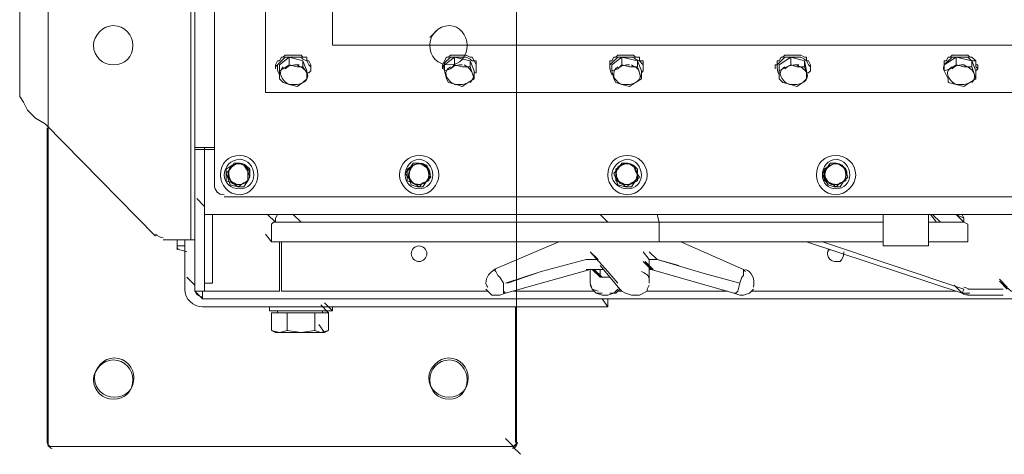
# Model space of a CAD drawing. Header units: millimetres. Extents: x 73192 to 132228, y -91222 to -47989.
# Tile 5 of 24: x 102761 to 103351, y -70177 to -69917. Entities that reach past the tile are written whole.
import ezdxf

# ---------------------------------------------------------------- set-up
doc = ezdxf.new("R2010")
doc.units = ezdxf.units.MM
doc.layers.add('koty', color=253, linetype='Continuous', lineweight=9)
doc.layers.add('NS_tenka', color=253, linetype='Continuous', lineweight=9)
doc.layers.get('koty').off()

# ---------------------------------------------------------------- blocks, each defined once
blk = doc.blocks.new('A$C1bc6cde3')
at = {"layer": 'NS_tenka', "linetype": 'Continuous', "lineweight": 20}
for points in [[(116.66, 179.71), (115.49, 179.71), (104.88, 179.71), (104.88, 1750.56)], [(116.66, 1207.3), (116.66, 157.32), (116.66, 157.32)], [(104.88, 124.32), (102.52, 124.32), (102.52, 1182.56)], [(15.32, 193.85), (9.43, 197.39), (4.71, 202.1), (2.36, 206.81), (0, 210.35), (0, 1097.71)], [(147.3, 678.19), (147.3, 212.71), (1079.44, 212.71), (1079.44, 678.19)], [(1039.38, 240.99), (187.37, 240.99), (187.37, 240.99)], [(153.2, 229.2), (153.2, 229.2), (154.37, 231.56), (155.55, 231.56), (156.73, 233.92), (157.91, 233.92), (159.09, 235.1), (161.45, 235.1), (162.62, 235.1), (164.98, 235.1), (166.16, 235.1), (168.52, 235.1), (169.69, 233.92), (172.05, 233.92), (172.05, 231.56), (173.23, 231.56), (174.41, 229.2), (174.41, 229.2)], [(153.2, 228.03), (154.37, 229.2), (155.55, 230.38), (156.73, 231.56), (157.91, 232.74), (159.09, 233.92), (161.45, 233.92), (162.62, 233.92), (164.98, 233.92), (166.16, 233.92), (168.52, 233.92), (169.69, 232.74), (172.05, 231.56), (172.05, 231.56), (173.23, 229.2), (174.41, 228.03), (174.41, 226.85), (174.41, 225.67), (173.23, 224.49), (172.05, 224.49)], [(161.45, 233.92), (169.69, 231.56), (169.69, 228.03), (166.16, 228.03)], [(169.69, 231.56), (172.05, 225.67), (172.05, 220.96), (172.05, 224.49)], [(253.36, 229.2), (253.36, 229.2), (254.54, 231.56), (254.54, 231.56), (255.72, 233.92), (256.9, 233.92), (258.08, 235.1), (260.43, 235.1), (262.79, 235.1), (263.97, 235.1), (266.33, 235.1), (267.5, 235.1), (269.86, 233.92), (271.04, 233.92), (272.22, 231.56), (273.4, 231.56), (273.4, 229.2), (273.4, 229.2)], [(253.36, 228.03), (254.54, 229.2), (254.54, 230.38), (255.72, 231.56), (256.9, 232.74), (258.08, 233.92), (260.43, 233.92), (262.79, 233.92), (263.97, 233.92), (266.33, 233.92), (267.5, 233.92), (269.86, 232.74), (271.04, 231.56), (272.22, 231.56), (273.4, 229.2), (273.4, 228.03), (273.4, 226.85), (273.4, 225.67), (273.4, 224.49), (272.22, 224.49)], [(260.43, 233.92), (269.86, 231.56), (269.86, 228.03), (265.15, 228.03)], [(269.86, 231.56), (272.22, 225.67), (272.22, 220.96), (271.04, 224.49)], [(353.53, 229.2), (353.53, 229.2), (353.53, 231.56), (354.71, 231.56), (355.89, 233.92), (357.06, 233.92), (358.24, 235.1), (360.6, 235.1), (362.96, 235.1), (364.14, 235.1), (366.49, 235.1), (367.67, 235.1), (368.85, 233.92), (371.21, 233.92), (371.21, 231.56), (373.56, 231.56), (373.56, 229.2), (373.56, 229.2)], [(353.53, 228.03), (353.53, 229.2), (354.71, 230.38), (355.89, 231.56), (357.06, 232.74), (358.24, 233.92), (360.6, 233.92), (362.96, 233.92), (364.14, 233.92), (366.49, 233.92), (367.67, 233.92), (368.85, 232.74), (371.21, 231.56), (371.21, 231.56), (373.56, 229.2), (373.56, 228.03), (373.56, 226.85), (373.56, 225.67), (372.38, 224.49)], [(360.6, 233.92), (370.03, 231.56), (370.03, 228.03), (365.31, 228.03)], [(370.03, 231.56), (372.38, 225.67), (372.38, 220.96), (371.21, 224.49)], [(452.52, 229.2), (453.7, 229.2), (453.7, 231.56), (454.87, 231.56), (456.05, 233.92), (457.23, 233.92), (458.41, 235.1), (460.77, 235.1), (461.94, 235.1), (464.3, 235.1), (465.48, 235.1), (467.84, 235.1), (470.19, 233.92), (471.37, 233.92), (471.37, 231.56), (472.55, 231.56), (473.73, 229.2), (473.73, 229.2)], [(453.7, 228.03), (453.7, 229.2), (454.87, 230.38), (456.05, 231.56), (457.23, 232.74), (458.41, 233.92), (460.77, 233.92), (461.94, 233.92), (464.3, 233.92), (465.48, 233.92), (467.84, 233.92), (470.19, 232.74), (471.37, 231.56), (471.37, 231.56), (472.55, 229.2), (473.73, 228.03), (473.73, 226.85), (473.73, 225.67), (472.55, 224.49), (471.37, 224.49)], [(461.94, 233.92), (470.19, 231.56), (470.19, 228.03), (465.48, 228.03)], [(470.19, 231.56), (471.37, 225.67), (471.37, 220.96), (471.37, 224.49)], [(553.86, 229.2), (553.86, 229.2), (553.86, 231.56), (555.04, 231.56), (556.22, 233.92), (557.4, 233.92), (558.58, 235.1), (559.75, 235.1), (562.11, 235.1), (564.47, 235.1), (565.65, 235.1), (568, 235.1), (569.18, 233.92), (570.36, 233.92), (572.72, 231.56), (572.72, 231.56), (572.72, 229.2), (573.9, 229.2)], [(553.86, 228.03), (553.86, 229.2), (555.04, 230.38), (556.22, 231.56), (557.4, 232.74), (558.58, 233.92), (559.75, 233.92), (562.11, 233.92), (564.47, 233.92), (565.65, 233.92), (568, 233.92), (569.18, 232.74), (570.36, 231.56), (572.72, 231.56), (572.72, 229.2), (572.72, 228.03), (573.9, 226.85), (572.72, 225.67), (572.72, 224.49)], [(560.93, 233.92), (570.36, 231.56), (570.36, 228.03), (565.65, 228.03)], [(570.36, 231.56), (572.72, 225.67), (572.72, 220.96), (571.54, 224.49)], [(153.2, 229.2), (153.2, 226.85), (153.2, 226.85)], [(155.55, 225.67), (155.55, 220.96), (155.55, 220.96)], [(166.16, 228.03), (161.45, 229.2), (161.45, 229.2)], [(172.05, 224.49), (169.69, 228.03), (169.69, 228.03)], [(174.41, 226.85), (174.41, 229.2), (174.41, 229.2)], [(253.36, 229.2), (253.36, 226.85), (253.36, 226.85)], [(254.54, 225.67), (255.72, 220.96), (255.72, 220.96)], [(265.15, 228.03), (260.43, 229.2), (260.43, 229.2)], [(271.04, 224.49), (269.86, 228.03), (269.86, 228.03)], [(273.4, 226.85), (273.4, 229.2), (273.4, 229.2)], [(353.53, 229.2), (353.53, 226.85), (353.53, 226.85)], [(354.71, 225.67), (355.89, 220.96), (355.89, 220.96)], [(365.31, 228.03), (360.6, 229.2), (360.6, 229.2)], [(371.21, 224.49), (370.03, 228.03), (370.03, 228.03)], [(373.56, 226.85), (373.56, 229.2), (373.56, 229.2)], [(452.52, 229.2), (452.52, 226.85), (452.52, 226.85)], [(454.87, 225.67), (454.87, 220.96), (454.87, 220.96)], [(465.48, 228.03), (461.94, 229.2), (461.94, 229.2)], [(471.37, 224.49), (470.19, 228.03), (470.19, 228.03)], [(473.73, 226.85), (473.73, 229.2), (473.73, 229.2)], [(553.86, 229.2), (553.86, 226.85), (553.86, 226.85)], [(553.86, 225.67), (556.22, 220.96), (556.22, 220.96)], [(565.65, 228.03), (560.93, 229.2), (560.93, 229.2)], [(571.54, 224.49), (570.36, 228.03), (570.36, 228.03)], [(573.9, 226.85), (573.9, 229.2), (573.9, 229.2)], [(155.55, 220.96), (157.91, 218.6), (161.45, 217.42), (166.16, 216.24), (169.69, 218.6)], [(169.69, 218.6), (172.05, 220.96), (172.05, 220.96)], [(255.72, 220.96), (256.9, 218.6), (261.61, 217.42), (265.15, 216.24), (268.68, 218.6)], [(268.68, 218.6), (272.22, 220.96), (272.22, 220.96)], [(355.89, 220.96), (357.06, 218.6), (360.6, 217.42), (365.31, 216.24), (368.85, 218.6)], [(368.85, 218.6), (372.38, 220.96), (372.38, 220.96)], [(454.87, 220.96), (457.23, 218.6), (461.94, 217.42), (465.48, 216.24), (469.02, 218.6)], [(469.02, 218.6), (471.37, 220.96), (471.37, 220.96)], [(556.22, 220.96), (556.22, 218.6), (560.93, 217.42), (565.65, 216.24), (569.18, 218.6)], [(569.18, 218.6), (572.72, 220.96), (572.72, 220.96)], [(81.31, 126.68), (15.32, 193.85), (15.32, 193.85)], [(16.5, 191.49), (16.5, 2.95), (16.5, 2.95)], [(104.88, 179.71), (104.88, 178.53), (104.88, 178.53)], [(110.77, 105.47), (110.77, 178.53), (104.88, 178.53), (104.88, 105.47)], [(110.77, 178.53), (110.77, 179.71), (110.77, 179.71)], [(116.66, 178.53), (110.77, 178.53), (110.77, 149.07)], [(131.98, 170.28), (128.45, 170.28), (126.09, 166.75), (123.74, 164.39), (124.91, 160.86)], [(127.27, 169.1), (123.74, 166.75), (123.74, 163.21), (123.74, 159.68), (127.27, 158.5)], [(134.34, 169.1), (130.81, 170.28), (127.27, 169.1)], [(136.7, 165.57), (134.34, 169.1), (131.98, 170.28)], [(136.7, 163.21), (136.7, 166.75), (134.34, 169.1)], [(136.7, 159.68), (137.88, 162.03), (136.7, 165.57)], [(239.22, 170.28), (235.69, 170.28), (233.33, 166.75), (230.97, 164.39), (233.33, 160.86)], [(235.69, 169.1), (232.15, 166.75), (232.15, 163.21), (232.15, 159.68), (235.69, 158.5)], [(241.58, 169.1), (239.22, 170.28), (235.69, 169.1)], [(245.11, 165.57), (243.94, 169.1), (239.22, 170.28)], [(241.58, 158.5), (245.11, 159.68), (245.11, 163.21), (245.11, 166.75), (241.58, 169.1)], [(243.94, 159.68), (246.29, 162.03), (245.11, 165.57)], [(364.14, 170.28), (360.6, 170.28), (358.24, 166.75), (355.89, 164.39), (357.06, 160.86), (358.24, 157.32), (362.96, 156.14)], [(360.6, 169.1), (357.06, 166.75), (357.06, 163.21), (357.06, 159.68), (360.6, 158.5)], [(367.67, 169.1), (362.96, 170.28), (360.6, 169.1)], [(368.85, 159.68), (371.21, 162.03), (368.85, 165.57), (367.67, 169.1), (364.14, 170.28)], [(370.03, 163.21), (370.03, 166.75), (367.67, 169.1)], [(489.05, 170.28), (485.51, 170.28), (483.16, 166.75), (480.8, 164.39), (481.98, 160.86), (484.34, 157.32), (487.87, 156.14)], [(485.51, 169.1), (481.98, 166.75), (481.98, 163.21), (481.98, 159.68), (485.51, 158.5)], [(491.41, 169.1), (489.05, 170.28), (485.51, 169.1)], [(494.94, 165.57), (492.58, 169.1), (489.05, 170.28)], [(494.94, 163.21), (494.94, 166.75), (491.41, 169.1)], [(493.76, 159.68), (496.12, 162.03), (494.94, 165.57)], [(124.91, 160.86), (126.09, 157.32), (130.81, 156.14)], [(130.81, 156.14), (134.34, 156.14), (136.7, 159.68)], [(134.34, 158.5), (136.7, 159.68), (136.7, 163.21)], [(233.33, 160.86), (234.51, 157.32), (238.04, 156.14)], [(238.04, 156.14), (241.58, 156.14), (243.94, 159.68)], [(362.96, 156.14), (366.49, 156.14), (368.85, 159.68)], [(367.67, 158.5), (370.03, 159.68), (370.03, 163.21)], [(487.87, 156.14), (491.41, 156.14), (493.76, 159.68)], [(491.41, 158.5), (494.94, 159.68), (494.94, 163.21)], [(127.27, 158.5), (130.81, 156.14), (134.34, 158.5)], [(235.69, 158.5), (239.22, 156.14), (241.58, 158.5)], [(360.6, 158.5), (362.96, 156.14), (367.67, 158.5)], [(485.51, 158.5), (489.05, 156.14), (491.41, 158.5)], [(110.77, 144.36), (106.06, 149.07), (106.06, 149.07)], [(110.77, 139.64), (110.77, 149.07), (110.77, 149.07)], [(122.56, 150.25), (1104.19, 150.25), (1104.19, 150.25)], [(110.77, 139.64), (115.49, 139.64), (115.49, 111.36), (115.49, 98.4), (110.77, 98.4)], [(1111.26, 139.64), (115.49, 139.64), (115.49, 139.64)], [(153.2, 134.93), (148.48, 139.64), (148.48, 139.64)], [(153.2, 134.93), (148.48, 139.64), (148.48, 139.64)], [(154.37, 139.64), (153.2, 137.29), (153.2, 134.93), (153.2, 134.93)], [(381.81, 139.64), (382.99, 134.93), (333.5, 134.93), (287.54, 134.93), (265.15, 134.93), (245.11, 134.93), (225.08, 134.93), (208.58, 134.93), (193.26, 134.93), (180.3, 134.93), (169.69, 134.93), (164.98, 134.93), (160.27, 134.93), (157.91, 134.93), (155.55, 134.93), (153.2, 134.93), (153.2, 134.93), (153.2, 137.29), (154.37, 139.64)], [(168.52, 134.93), (163.8, 139.64), (163.8, 139.64)], [(352.35, 134.93), (347.64, 139.64), (347.64, 139.64)], [(517.33, 139.64), (517.33, 120.79), (517.33, 120.79)], [(544.44, 120.79), (544.44, 139.64), (544.44, 139.64)], [(549.15, 134.93), (545.61, 139.64), (545.61, 139.64)], [(549.15, 134.93), (545.61, 139.64), (545.61, 139.64)], [(551.51, 134.93), (546.79, 139.64), (546.79, 139.64)], [(551.51, 134.93), (546.79, 139.64), (546.79, 139.64)], [(565.65, 134.93), (560.93, 139.64), (565.65, 137.29), (564.47, 139.64)], [(565.65, 134.93), (565.65, 137.29), (564.47, 139.64)], [(152.02, 134.93), (150.84, 133.75), (150.84, 123.15)], [(150.84, 133.75), (152.02, 134.93), (153.2, 134.93), (155.55, 134.93), (156.73, 134.93), (160.27, 134.93), (163.8, 134.93), (168.52, 134.93), (180.3, 134.93), (193.26, 134.93), (207.4, 134.93), (225.08, 134.93), (243.94, 134.93), (263.97, 134.93), (287.54, 134.93), (333.5, 134.93), (382.99, 134.93), (382.99, 133.75)], [(382.99, 133.75), (382.99, 123.15), (333.5, 123.15), (286.36, 123.15), (263.97, 123.15), (243.94, 123.15), (225.08, 123.15), (207.4, 123.15), (192.08, 123.15), (179.12, 123.15), (168.52, 123.15), (162.62, 123.15), (159.09, 123.15), (155.55, 123.15), (153.2, 123.15), (152.02, 123.15), (150.84, 123.15), (150.84, 133.75)], [(382.99, 134.93), (339.39, 134.93), (296.96, 134.93), (276.93, 134.93), (258.08, 134.93), (239.22, 134.93), (222.72, 134.93), (207.4, 134.93), (194.44, 134.93), (182.66, 134.93), (172.05, 134.93), (162.62, 134.93), (160.27, 134.93), (157.91, 134.93), (154.37, 134.93), (153.2, 134.93)], [(168.52, 134.93), (169.69, 134.93), (169.69, 134.93)], [(517.33, 134.93), (503.19, 134.93), (489.05, 134.93), (473.73, 134.93), (457.23, 134.93), (421.88, 134.93), (382.99, 134.93)], [(390.06, 134.93), (382.99, 134.93), (382.99, 134.93)], [(517.33, 134.93), (503.19, 134.93), (489.05, 134.93), (473.73, 134.93), (457.23, 134.93), (439.55, 134.93), (421.88, 134.93), (382.99, 134.93)], [(564.47, 134.93), (562.11, 134.93), (557.4, 134.93), (551.51, 134.93), (544.44, 134.93)], [(564.47, 134.93), (562.11, 134.93), (557.4, 134.93), (551.51, 134.93), (544.44, 134.93), (551.51, 134.93), (557.4, 134.93), (560.93, 134.93), (563.29, 134.93)], [(565.65, 134.93), (563.29, 134.93), (563.29, 134.93)], [(565.65, 134.93), (564.47, 134.93), (564.47, 134.93)], [(568, 133.75), (565.65, 134.93), (565.65, 134.93)], [(568, 123.15), (568, 133.75), (565.65, 134.93)], [(102.52, 124.32), (86.03, 124.32), (86.03, 124.32)], [(94.27, 124.32), (94.27, 120.79), (98.99, 120.79)], [(98.99, 124.32), (98.99, 94.86), (98.99, 94.86)], [(104.88, 124.32), (104.88, 97.22), (100.17, 101.93)], [(104.88, 124.32), (104.88, 97.22), (104.88, 97.22)], [(150.84, 123.15), (147.3, 127.86), (147.3, 127.86)], [(382.99, 123.15), (334.67, 123.15), (287.54, 123.15), (263.97, 123.15), (243.94, 123.15), (225.08, 123.15), (207.4, 123.15), (193.26, 123.15), (179.12, 123.15), (168.52, 123.15), (162.62, 123.15), (159.09, 123.15), (155.55, 123.15), (154.37, 123.15), (152.02, 123.15), (150.84, 123.15), (147.3, 127.86)], [(94.27, 120.79), (94.27, 118.43), (94.27, 118.43)], [(155.55, 123.15), (155.55, 93.69), (153.2, 93.69)], [(280.47, 93.69), (156.73, 93.69), (156.73, 123.15)], [(322.89, 123.15), (284, 106.65), (284, 106.65)], [(517.33, 123.15), (503.19, 123.15), (489.05, 123.15), (473.73, 123.15), (457.23, 123.15), (421.88, 123.15), (382.99, 123.15)], [(517.33, 123.15), (503.19, 123.15), (489.05, 123.15), (473.73, 123.15), (457.23, 123.15), (421.88, 123.15), (382.99, 123.15)], [(434.84, 105.47), (433.66, 106.65), (395.95, 123.15)], [(471.37, 123.15), (564.47, 92.51), (559.75, 97.22)], [(480.8, 123.15), (565.65, 94.86), (564.47, 92.51), (471.37, 123.15)], [(485.51, 118.43), (484.34, 118.43), (484.34, 117.25), (484.34, 118.43)], [(517.33, 120.79), (518.51, 120.79), (518.51, 120.79)], [(517.33, 120.79), (544.44, 120.79), (544.44, 120.79)], [(543.26, 120.79), (518.51, 120.79), (518.51, 120.79)], [(543.26, 120.79), (544.44, 120.79), (544.44, 120.79)], [(564.47, 123.15), (563.29, 123.15), (558.58, 123.15), (551.51, 123.15), (544.44, 123.15)], [(564.47, 123.15), (563.29, 123.15), (558.58, 123.15), (552.68, 123.15), (544.44, 123.15)], [(568, 123.15), (564.47, 123.15), (564.47, 123.15)], [(568, 123.15), (564.47, 123.15), (564.47, 123.15)], [(291.07, 98.4), (312.28, 105.47), (339.39, 112.54), (340.57, 112.54)], [(339.39, 112.54), (312.28, 105.47), (292.25, 98.4)], [(340.57, 112.54), (344.1, 112.54), (346.46, 112.54)], [(346.46, 112.54), (341.74, 117.25), (352.35, 105.47), (358.24, 98.4)], [(377.1, 98.4), (377.1, 105.47), (377.1, 112.54), (373.56, 117.25)], [(377.1, 112.54), (379.45, 112.54), (381.81, 112.54), (377.1, 117.25)], [(377.1, 98.4), (377.1, 112.54), (377.1, 112.54)], [(381.81, 112.54), (394.77, 109), (394.77, 109)], [(433.66, 105.47), (433.66, 103.11), (432.48, 101.93), (431.31, 98.4), (410.09, 104.29), (381.81, 112.54)], [(282.82, 91.33), (285.18, 91.33), (287.54, 91.33), (291.07, 92.51), (341.74, 106.65)], [(289.89, 92.51), (289.89, 93.69), (289.89, 98.4), (287.54, 101.93), (286.36, 103.11), (285.18, 105.47), (284, 106.65)], [(342.92, 106.65), (339.39, 106.65), (339.39, 106.65)], [(340.57, 106.65), (341.74, 106.65), (341.74, 106.65)], [(341.74, 106.65), (341.74, 98.4), (341.74, 98.4)], [(347.64, 101.93), (342.92, 106.65), (348.82, 101.93), (348.82, 101.93), (349.99, 101.93), (353.53, 101.93)], [(349.99, 106.65), (348.82, 106.65), (348.82, 106.65), (346.46, 106.65), (346.46, 106.65), (345.28, 106.65), (342.92, 106.65)], [(348.82, 101.93), (344.1, 106.65), (344.1, 106.65)], [(348.82, 101.93), (344.1, 106.65), (344.1, 106.65)], [(348.82, 101.93), (344.1, 106.65), (344.1, 106.65)], [(347.64, 109), (359.42, 94.86), (359.42, 94.86)], [(347.64, 106.65), (347.64, 101.93), (347.64, 101.93)], [(377.1, 106.65), (378.28, 106.65), (373.56, 111.36), (379.45, 106.65), (374.74, 111.36), (378.28, 106.65)], [(378.28, 106.65), (427.77, 92.51), (427.77, 92.51)], [(433.66, 106.65), (433.66, 105.47), (433.66, 103.11), (432.48, 101.93), (431.31, 98.4)], [(110.77, 105.47), (110.77, 93.69), (104.88, 93.69), (104.88, 105.47)], [(348.82, 101.93), (353.53, 101.93), (349.99, 101.93), (348.82, 101.93), (348.82, 101.93), (347.64, 101.93)], [(591.57, 96.04), (586.86, 100.76), (586.86, 100.76)], [(104.88, 94.86), (104.88, 97.22), (104.88, 97.22)], [(104.88, 97.22), (104.88, 94.86), (104.88, 94.86)], [(279.29, 94.86), (280.47, 93.69), (282.82, 91.33)], [(291.07, 92.51), (289.89, 93.69), (289.89, 97.22)], [(346.46, 93.69), (342.92, 94.86), (341.74, 98.4)], [(341.74, 97.22), (342.92, 94.86), (345.28, 92.51)], [(345.28, 92.51), (348.82, 91.33), (352.35, 91.33), (355.89, 92.51), (358.24, 94.86)], [(358.24, 96.04), (360.6, 93.69), (362.96, 92.51)], [(358.24, 93.69), (359.42, 94.86), (359.42, 94.86)], [(362.96, 92.51), (366.49, 91.33), (371.21, 91.33), (375.92, 93.69), (375.92, 94.86), (377.1, 97.22)], [(431.31, 98.4), (430.13, 93.69), (428.95, 92.51), (427.77, 92.51)], [(427.77, 92.51), (431.31, 91.33), (433.66, 91.33), (437.2, 92.51), (439.55, 94.86)], [(431.31, 98.4), (430.13, 93.69), (428.95, 92.51)], [(568, 94.86), (589.22, 94.86), (589.22, 94.86)], [(591.57, 94.86), (586.86, 99.58), (593.93, 93.69), (595.11, 93.69)], [(109.59, 88.97), (104.88, 93.69), (104.88, 93.69)], [(1117.15, 93.69), (1117.15, 88.97), (109.59, 88.97), (109.59, 93.69)], [(352.35, 88.97), (352.35, 84.26), (109.59, 84.26)], [(110.77, 93.69), (111.95, 93.69), (111.95, 93.69)], [(111.95, 93.69), (153.2, 93.69), (153.2, 93.69)], [(344.1, 93.69), (295.79, 93.69), (295.79, 93.69)], [(348.82, 92.51), (345.28, 92.51), (345.28, 92.51)], [(352.35, 88.97), (352.35, 84.26), (348.82, 88.97)], [(358.24, 93.69), (357.06, 92.51), (353.53, 92.51)], [(360.6, 93.69), (358.24, 93.69), (358.24, 93.69)], [(424.24, 93.69), (375.92, 93.69), (375.92, 93.69)], [(560.93, 93.69), (438.38, 93.69), (438.38, 93.69)], [(568, 91.33), (589.22, 91.33), (589.22, 91.33)], [(568, 91.33), (589.22, 91.33), (589.22, 91.33)], [(149.66, 84.26), (149.66, 81.9), (149.66, 81.9)], [(185.01, 70.12), (185.01, 80.72), (180.3, 85.44)], [(187.37, 81.9), (182.66, 86.61), (182.66, 86.61)], [(187.37, 81.9), (187.37, 84.26), (187.37, 84.26)], [(187.37, 81.9), (187.37, 84.26), (187.37, 84.26)], [(149.66, 81.9), (187.37, 81.9), (187.37, 81.9)], [(155.55, 68.94), (150.84, 70.12), (150.84, 80.72), (160.27, 80.72)], [(154.37, 81.9), (154.37, 80.72), (154.37, 80.72)], [(168.52, 68.94), (160.27, 70.12), (160.27, 80.72), (176.76, 80.72)], [(180.3, 68.94), (176.76, 70.12), (176.76, 80.72)], [(180.3, 68.94), (185.01, 70.12), (185.01, 80.72), (176.76, 80.72)], [(181.48, 80.72), (181.48, 81.9), (181.48, 81.9)], [(181.48, 80.72), (181.48, 81.9), (181.48, 81.9)], [(182.66, 68.94), (179.12, 73.65), (179.12, 73.65)], [(150.84, 70.12), (153.2, 68.94), (153.2, 68.94)], [(155.55, 68.94), (153.2, 68.94), (153.2, 68.94)], [(160.27, 70.12), (155.55, 68.94), (168.52, 68.94)], [(176.76, 70.12), (168.52, 68.94), (180.3, 68.94)], [(180.3, 68.94), (182.66, 68.94), (182.66, 68.94)], [(182.66, 68.94), (185.01, 70.12), (185.01, 70.12)], [(17.68, 0.59), (295.79, 0.59), (295.79, 0.59)], [(295.79, 0.59), (291.07, 5.3), (291.07, 5.3)]]:
    blk.add_lwpolyline(points, dxfattribs=at)
for points in [[(187.37, 240.99), (1039.38, 240.99), (1039.38, 649.9), (187.37, 649.9)], [(157.91, 226.85), (155.55, 225.67), (155.55, 229.2), (161.45, 233.92), (161.45, 229.2)], [(258.08, 226.85), (254.54, 225.67), (254.54, 229.2), (260.43, 233.92), (260.43, 229.2)], [(358.24, 226.85), (354.71, 225.67), (354.71, 229.2), (360.6, 233.92), (360.6, 229.2)], [(457.23, 226.85), (454.87, 225.67), (454.87, 229.2), (461.94, 233.92), (461.94, 229.2)], [(557.4, 226.85), (553.86, 225.67), (553.86, 229.2), (560.93, 233.92), (560.93, 229.2)], [(153.2, 134.93), (153.2, 134.93)], [(382.99, 134.93), (382.99, 134.93)], [(381.81, 112.54), (381.81, 112.54)], [(104.88, 97.22), (104.88, 97.22)], [(296.96, 84.26), (296.96, 2.95)]]:
    blk.add_lwpolyline(points, close=True, dxfattribs=at)
for points in [[(154.37, 229.2), (154.37, 226.85), (154.37, 225.67), (155.55, 223.31)], [(157.91, 228.03), (156.73, 226.85), (155.55, 224.49), (156.73, 222.13)], [(167.34, 229.2), (163.8, 229.2), (161.45, 229.2), (159.09, 226.85)], [(172.05, 224.49), (170.87, 226.85), (168.52, 228.03), (166.16, 229.2)], [(169.69, 218.6), (172.05, 219.78), (173.23, 222.13), (172.05, 224.49)], [(254.54, 229.2), (253.36, 226.85), (254.54, 225.67), (255.72, 223.31)], [(258.08, 228.03), (255.72, 226.85), (254.54, 224.49), (255.72, 222.13)], [(265.15, 229.2), (262.79, 229.2), (260.43, 229.2), (258.08, 226.85)], [(271.04, 224.49), (269.86, 226.85), (268.68, 228.03), (266.33, 229.2)], [(269.86, 218.6), (271.04, 219.78), (272.22, 222.13), (272.22, 224.49)], [(353.53, 229.2), (353.53, 226.85), (353.53, 225.67), (354.71, 223.31)], [(358.24, 228.03), (355.89, 226.85), (355.89, 224.49), (355.89, 222.13)], [(365.31, 229.2), (362.96, 229.2), (360.6, 229.2), (358.24, 226.85)], [(371.21, 224.49), (371.21, 226.85), (368.85, 228.03), (366.49, 229.2)], [(368.85, 218.6), (371.21, 219.78), (372.38, 222.13), (371.21, 224.49)], [(453.7, 229.2), (453.7, 226.85), (453.7, 225.67), (454.87, 223.31)], [(458.41, 228.03), (456.05, 226.85), (454.87, 224.49), (456.05, 222.13)], [(466.66, 229.2), (463.12, 229.2), (460.77, 229.2), (458.41, 226.85)], [(471.37, 224.49), (470.19, 226.85), (467.84, 228.03), (465.48, 229.2)], [(469.02, 218.6), (471.37, 219.78), (472.55, 222.13), (471.37, 224.49)], [(553.86, 229.2), (552.68, 226.85), (553.86, 225.67), (555.04, 223.31)], [(558.58, 228.03), (556.22, 226.85), (555.04, 224.49), (556.22, 222.13)], [(565.65, 229.2), (563.29, 229.2), (560.93, 229.2), (558.58, 226.85)], [(571.54, 224.49), (570.36, 226.85), (568, 228.03), (565.65, 229.2)], [(570.36, 218.6), (571.54, 219.78), (572.72, 222.13), (571.54, 224.49)], [(156.73, 222.13), (157.91, 219.78), (160.27, 217.42), (162.62, 217.42)], [(162.62, 217.42), (164.98, 217.42), (167.34, 217.42), (169.69, 218.6)], [(255.72, 222.13), (256.9, 219.78), (259.25, 217.42), (261.61, 217.42)], [(261.61, 217.42), (263.97, 217.42), (266.33, 217.42), (268.68, 218.6)], [(355.89, 222.13), (357.06, 219.78), (359.42, 217.42), (361.78, 217.42)], [(361.78, 217.42), (364.14, 217.42), (366.49, 217.42), (368.85, 218.6)], [(456.05, 222.13), (457.23, 219.78), (459.59, 217.42), (461.94, 217.42)], [(461.94, 217.42), (464.3, 217.42), (466.66, 217.42), (469.02, 218.6)], [(556.22, 222.13), (557.4, 219.78), (559.75, 217.42), (562.11, 217.42)], [(560.93, 217.42), (564.47, 217.42), (566.83, 217.42), (569.18, 218.6)], [(128.45, 169.1), (126.09, 167.93), (124.91, 165.57), (124.91, 163.21)], [(126.09, 167.93), (124.91, 165.57), (124.91, 163.21), (126.09, 160.86)], [(131.98, 170.28), (129.63, 170.28), (127.27, 169.1), (126.09, 167.93)], [(134.34, 169.1), (133.16, 170.28), (129.63, 170.28), (128.45, 169.1)], [(137.88, 166.75), (136.7, 167.93), (134.34, 170.28), (131.98, 170.28)], [(137.88, 163.21), (137.88, 165.57), (136.7, 167.93), (134.34, 169.1)], [(136.7, 159.68), (137.88, 162.03), (137.88, 164.39), (137.88, 166.75)], [(234.51, 167.93), (233.33, 165.57), (232.15, 163.21), (233.33, 160.86)], [(235.69, 169.1), (234.51, 167.93), (233.33, 165.57), (233.33, 163.21)], [(240.4, 170.28), (238.04, 170.28), (235.69, 169.1), (234.51, 167.93)], [(242.76, 169.1), (240.4, 170.28), (238.04, 170.28), (235.69, 169.1)], [(245.11, 166.75), (243.94, 167.93), (242.76, 170.28), (240.4, 170.28)], [(245.11, 163.21), (245.11, 165.57), (243.94, 167.93), (242.76, 169.1)], [(243.94, 159.68), (246.29, 162.03), (246.29, 164.39), (245.11, 166.75)], [(360.6, 169.1), (358.24, 167.93), (357.06, 165.57), (357.06, 163.21)], [(358.24, 167.93), (357.06, 165.57), (357.06, 163.21), (358.24, 160.86)], [(364.14, 170.28), (361.78, 170.28), (359.42, 169.1), (358.24, 167.93)], [(366.49, 169.1), (365.31, 170.28), (362.96, 170.28), (360.6, 169.1)], [(370.03, 166.75), (368.85, 167.93), (366.49, 170.28), (364.14, 170.28)], [(370.03, 163.21), (370.03, 165.57), (368.85, 167.93), (366.49, 169.1)], [(368.85, 159.68), (370.03, 162.03), (370.03, 164.39), (370.03, 166.75)], [(485.51, 169.1), (483.16, 167.93), (481.98, 165.57), (481.98, 163.21)], [(484.34, 167.93), (481.98, 165.57), (481.98, 163.21), (483.16, 160.86)], [(489.05, 170.28), (487.87, 170.28), (485.51, 169.1), (484.34, 167.93)], [(492.58, 169.1), (490.23, 170.28), (487.87, 170.28), (485.51, 169.1)], [(494.94, 166.75), (493.76, 167.93), (491.41, 170.28), (489.05, 170.28)], [(494.94, 163.21), (494.94, 165.57), (493.76, 167.93), (492.58, 169.1)], [(493.76, 159.68), (494.94, 162.03), (496.12, 164.39), (494.94, 166.75)], [(124.91, 163.21), (124.91, 160.86), (126.09, 159.68), (128.45, 158.5)], [(126.09, 160.86), (126.09, 158.5), (128.45, 157.32), (130.81, 157.32)], [(130.81, 157.32), (133.16, 157.32), (135.52, 158.5), (136.7, 159.68)], [(134.34, 158.5), (136.7, 159.68), (137.88, 160.86), (137.88, 163.21)], [(233.33, 163.21), (233.33, 160.86), (234.51, 159.68), (235.69, 158.5)], [(233.33, 160.86), (234.51, 158.5), (236.86, 157.32), (238.04, 157.32)], [(238.04, 157.32), (240.4, 157.32), (242.76, 158.5), (243.94, 159.68)], [(242.76, 158.5), (243.94, 159.68), (245.11, 160.86), (245.11, 163.21)], [(357.06, 163.21), (357.06, 160.86), (358.24, 159.68), (360.6, 158.5)], [(358.24, 160.86), (358.24, 158.5), (360.6, 157.32), (362.96, 157.32)], [(362.96, 157.32), (365.31, 157.32), (367.67, 158.5), (368.85, 159.68)], [(366.49, 158.5), (368.85, 159.68), (370.03, 160.86), (370.03, 163.21)], [(481.98, 163.21), (481.98, 160.86), (483.16, 159.68), (485.51, 158.5)], [(483.16, 160.86), (484.34, 158.5), (485.51, 157.32), (487.87, 157.32)], [(487.87, 157.32), (490.23, 157.32), (492.58, 158.5), (493.76, 159.68)], [(492.58, 158.5), (493.76, 159.68), (494.94, 160.86), (494.94, 163.21)], [(116.66, 157.32), (116.66, 153.79), (119.02, 151.43), (122.56, 151.43)], [(128.45, 158.5), (129.63, 157.32), (133.16, 157.32), (134.34, 158.5)], [(235.69, 158.5), (238.04, 157.32), (240.4, 157.32), (242.76, 158.5)], [(360.6, 158.5), (362.96, 157.32), (365.31, 157.32), (366.49, 158.5)], [(485.51, 158.5), (487.87, 157.32), (490.23, 157.32), (492.58, 158.5)], [(81.31, 127.86), (82.49, 126.68), (84.85, 125.5), (86.03, 125.5)], [(94.27, 119.61), (94.27, 118.43), (96.63, 118.43), (100.17, 117.25)], [(285.18, 106.65), (281.64, 105.47), (279.29, 101.93), (279.29, 98.4)], [(439.55, 96.04), (440.73, 100.76), (438.38, 105.47), (434.84, 106.65)], [(377.1, 100.76), (377.1, 103.11), (374.74, 104.29), (372.38, 105.47)], [(377.1, 98.4), (377.1, 99.58), (377.1, 99.58), (377.1, 100.76)], [(98.99, 94.86), (98.99, 88.97), (103.7, 84.26), (109.59, 84.26)], [(104.88, 94.86), (104.88, 92.51), (107.24, 90.15), (109.59, 90.15)], [(279.29, 98.4), (279.29, 98.4), (279.29, 97.22), (280.47, 96.04)], [(341.74, 99.58), (341.74, 99.58), (341.74, 98.4), (341.74, 98.4)], [(565.65, 96.04), (566.83, 96.04), (568, 94.86), (569.18, 94.86)], [(564.47, 92.51), (565.65, 91.33), (568, 91.33), (569.18, 91.33)], [(564.47, 92.51), (565.65, 92.51), (568, 92.51), (569.18, 92.51)], [(16.5, 2.95), (16.5, 1.77), (17.68, 0.59), (18.85, 0.59)], [(295.79, 0.59), (296.96, 0.59), (298.14, 1.77), (298.14, 2.95)]]:
    blk.add_open_spline(points, degree=3, dxfattribs=at)
for points, knots in [([(142.59, 163.21), (142.59, 170.28), (137.88, 175), (131.98, 175), (131.98, 175), (124.91, 175), (120.2, 170.28), (120.2, 163.21), (120.2, 163.21), (120.2, 157.32), (124.91, 151.43), (131.98, 151.43), (131.98, 151.43), (137.88, 151.43), (142.59, 157.32), (142.59, 163.21)], [0, 0, 0, 0, 0.0625, 0.0625, 0.0625, 0.062501, 0.125, 0.125, 0.125, 0.125001, 0.1875, 0.1875, 0.1875, 0.187501, 1, 1, 1, 1]), ([(140.23, 163.21), (140.23, 167.93), (136.7, 172.64), (131.98, 172.64), (131.98, 172.64), (126.09, 172.64), (122.56, 167.93), (122.56, 163.21), (122.56, 163.21), (122.56, 158.5), (126.09, 154.96), (131.98, 154.96), (131.98, 154.96), (136.7, 154.96), (140.23, 158.5), (140.23, 163.21)], [0, 0, 0, 0, 0.0625, 0.0625, 0.0625, 0.062501, 0.125, 0.125, 0.125, 0.125001, 0.1875, 0.1875, 0.1875, 0.187501, 1, 1, 1, 1]), ([(251.01, 163.21), (251.01, 170.28), (246.29, 175), (239.22, 175), (239.22, 175), (233.33, 175), (227.44, 170.28), (227.44, 163.21), (227.44, 163.21), (227.44, 157.32), (233.33, 151.43), (239.22, 151.43), (239.22, 151.43), (246.29, 151.43), (251.01, 157.32), (251.01, 163.21)], [0, 0, 0, 0, 0.0625, 0.0625, 0.0625, 0.062501, 0.125, 0.125, 0.125, 0.125001, 0.1875, 0.1875, 0.1875, 0.187501, 1, 1, 1, 1]), ([(247.47, 163.21), (247.47, 167.93), (243.94, 172.64), (239.22, 172.64), (239.22, 172.64), (234.51, 172.64), (230.97, 167.93), (230.97, 163.21), (230.97, 163.21), (230.97, 158.5), (234.51, 154.96), (239.22, 154.96), (239.22, 154.96), (243.94, 154.96), (247.47, 158.5), (247.47, 163.21)], [0, 0, 0, 0, 0.0625, 0.0625, 0.0625, 0.062501, 0.125, 0.125, 0.125, 0.125001, 0.1875, 0.1875, 0.1875, 0.187501, 1, 1, 1, 1]), ([(375.92, 163.21), (375.92, 170.28), (370.03, 175), (364.14, 175), (364.14, 175), (357.06, 175), (352.35, 170.28), (352.35, 163.21), (352.35, 163.21), (352.35, 157.32), (357.06, 151.43), (364.14, 151.43), (364.14, 151.43), (370.03, 151.43), (375.92, 157.32), (375.92, 163.21)], [0, 0, 0, 0, 0.0625, 0.0625, 0.0625, 0.062501, 0.125, 0.125, 0.125, 0.125001, 0.1875, 0.1875, 0.1875, 0.187501, 1, 1, 1, 1]), ([(372.38, 163.21), (372.38, 167.93), (368.85, 172.64), (364.14, 172.64), (364.14, 172.64), (359.42, 172.64), (354.71, 167.93), (354.71, 163.21), (354.71, 163.21), (354.71, 158.5), (359.42, 154.96), (364.14, 154.96), (364.14, 154.96), (368.85, 154.96), (372.38, 158.5), (372.38, 163.21)], [0, 0, 0, 0, 0.0625, 0.0625, 0.0625, 0.062501, 0.125, 0.125, 0.125, 0.125001, 0.1875, 0.1875, 0.1875, 0.187501, 1, 1, 1, 1]), ([(500.83, 163.21), (500.83, 170.28), (494.94, 175), (489.05, 175), (489.05, 175), (481.98, 175), (477.26, 170.28), (477.26, 163.21), (477.26, 163.21), (477.26, 157.32), (481.98, 151.43), (489.05, 151.43), (489.05, 151.43), (494.94, 151.43), (500.83, 157.32), (500.83, 163.21)], [0, 0, 0, 0, 0.0625, 0.0625, 0.0625, 0.062501, 0.125, 0.125, 0.125, 0.125001, 0.1875, 0.1875, 0.1875, 0.187501, 1, 1, 1, 1]), ([(497.3, 163.21), (497.3, 167.93), (493.76, 172.64), (489.05, 172.64), (489.05, 172.64), (484.34, 172.64), (480.8, 167.93), (480.8, 163.21), (480.8, 163.21), (480.8, 158.5), (484.34, 154.96), (489.05, 154.96), (489.05, 154.96), (493.76, 154.96), (497.3, 158.5), (497.3, 163.21)], [0, 0, 0, 0, 0.0625, 0.0625, 0.0625, 0.062501, 0.125, 0.125, 0.125, 0.125001, 0.1875, 0.1875, 0.1875, 0.187501, 1, 1, 1, 1]), ([(243.94, 116.08), (243.94, 118.43), (241.58, 120.79), (239.22, 120.79), (239.22, 120.79), (236.86, 120.79), (234.51, 118.43), (234.51, 116.08), (234.51, 116.08), (234.51, 113.72), (236.86, 111.36), (239.22, 111.36), (239.22, 111.36), (241.58, 111.36), (243.94, 113.72), (243.94, 116.08)], [0, 0, 0, 0, 0.0625, 0.0625, 0.0625, 0.062501, 0.125, 0.125, 0.125, 0.125001, 0.1875, 0.1875, 0.1875, 0.187501, 1, 1, 1, 1]), ([(243.94, 116.08), (243.94, 118.43), (241.58, 120.79), (239.22, 120.79), (239.22, 120.79), (236.86, 120.79), (234.51, 118.43), (234.51, 116.08), (234.51, 116.08), (234.51, 113.72), (236.86, 111.36), (239.22, 111.36), (239.22, 111.36), (241.58, 111.36), (243.94, 113.72), (243.94, 116.08)], [0, 0, 0, 0, 0.0625, 0.0625, 0.0625, 0.062501, 0.125, 0.125, 0.125, 0.125001, 0.1875, 0.1875, 0.1875, 0.187501, 1, 1, 1, 1]), ([(484.34, 118.43), (483.16, 116.08), (484.34, 113.72), (485.51, 112.54), (485.51, 112.54), (486.69, 111.36), (489.05, 111.36), (491.41, 111.36), (491.41, 111.36), (492.58, 112.54), (493.76, 114.9), (493.76, 117.25)], [0, 0, 0, 0, 0.083333, 0.083333, 0.083333, 0.083334, 0.166667, 0.166667, 0.166667, 0.166668, 1, 1, 1, 1]), ([(484.34, 118.43), (483.16, 116.08), (484.34, 113.72), (485.51, 112.54), (485.51, 112.54), (486.69, 111.36), (489.05, 111.36), (491.41, 111.36), (491.41, 111.36), (492.58, 112.54), (493.76, 114.9), (493.76, 116.08)], [0, 0, 0, 0, 0.083333, 0.083333, 0.083333, 0.083334, 0.166667, 0.166667, 0.166667, 0.166668, 1, 1, 1, 1]), ([(68.35, 41.83), (68.35, 47.73), (63.64, 53.62), (56.56, 53.62), (56.56, 53.62), (50.67, 53.62), (44.78, 47.73), (44.78, 41.83), (44.78, 41.83), (44.78, 34.76), (50.67, 30.05), (56.56, 30.05), (56.56, 30.05), (63.64, 30.05), (68.35, 34.76), (68.35, 41.83)], [0, 0, 0, 0, 0.0625, 0.0625, 0.0625, 0.062501, 0.125, 0.125, 0.125, 0.125001, 0.1875, 0.1875, 0.1875, 0.187501, 1, 1, 1, 1]), ([(56.56, 53.62), (50.67, 53.62), (44.78, 47.73), (44.78, 41.83), (44.78, 41.83), (44.78, 34.76), (50.67, 30.05), (56.56, 30.05)], [0, 0, 0, 0, 0.125, 0.125, 0.125, 0.125001, 1, 1, 1, 1]), ([(268.68, 41.83), (268.68, 47.73), (263.97, 53.62), (256.9, 53.62), (256.9, 53.62), (251.01, 53.62), (245.11, 47.73), (245.11, 41.83), (245.11, 41.83), (245.11, 34.76), (251.01, 30.05), (256.9, 30.05), (256.9, 30.05), (263.97, 30.05), (268.68, 34.76), (268.68, 41.83)], [0, 0, 0, 0, 0.0625, 0.0625, 0.0625, 0.062501, 0.125, 0.125, 0.125, 0.125001, 0.1875, 0.1875, 0.1875, 0.187501, 1, 1, 1, 1]), ([(256.9, 53.62), (251.01, 53.62), (245.11, 47.73), (245.11, 41.83), (245.11, 41.83), (245.11, 34.76), (251.01, 30.05), (256.9, 30.05)], [0, 0, 0, 0, 0.125, 0.125, 0.125, 0.125001, 1, 1, 1, 1]), ([(295.79, 0.59), (295.79, 0.59), (296.96, 1.77), (296.96, 1.77), (296.96, 1.77), (296.96, 1.77), (298.14, 2.95), (298.14, 2.95)], [0, 0, 0, 0, 0.125, 0.125, 0.125, 0.125001, 1, 1, 1, 1])]:
    blk.add_open_spline(points, degree=3, knots=knots, dxfattribs=at)

msp = doc.modelspace()

# ---------------------------------------------------------------- linework, layer by layer
at = {"color": 7, "linetype": 'Continuous', "lineweight": 20}
for points in [[(102778.25, -70171.44), (102778.25, -69893.33), (102778.25, -69893.33)], [(103011.58, -69922.79), (103006.86, -69927.5), (103006.86, -69927.5)], [(102778.25, -69980.53), (102778.25, -69979.36), (102778.25, -69979.36)], [(103056.36, -70172.62), (102779.43, -70172.62), (102779.43, -70172.62)], [(103056.36, -70172.62), (103061.07, -70177.33), (103061.07, -70177.33)]]:
    msp.add_lwpolyline(points, dxfattribs=at)
msp.add_lwpolyline([(103058.71, -70171.44), (103058.71, -69893.33)], close=True, dxfattribs=at)
for points, knots in [([(102805.35, -69932.22), (102805.35, -69939.29), (102811.24, -69944), (102817.14, -69944), (102817.14, -69944), (102824.21, -69944), (102828.92, -69939.29), (102828.92, -69932.22), (102828.92, -69932.22), (102828.92, -69926.33), (102824.21, -69920.43), (102817.14, -69920.43), (102817.14, -69920.43), (102811.24, -69920.43), (102805.35, -69926.33), (102805.35, -69932.22)], [0, 0, 0, 0, 0.0625, 0.0625, 0.0625, 0.062501, 0.125, 0.125, 0.125, 0.125001, 0.1875, 0.1875, 0.1875, 0.187501, 1, 1, 1, 1]), ([(103006.86, -69932.22), (103006.86, -69939.29), (103011.58, -69944), (103018.65, -69944), (103018.65, -69944), (103024.54, -69944), (103029.25, -69939.29), (103029.25, -69932.22), (103029.25, -69932.22), (103029.25, -69926.33), (103024.54, -69920.43), (103018.65, -69920.43), (103018.65, -69920.43), (103011.58, -69920.43), (103006.86, -69926.33), (103006.86, -69932.22)], [0, 0, 0, 0, 0.0625, 0.0625, 0.0625, 0.062501, 0.125, 0.125, 0.125, 0.125001, 0.1875, 0.1875, 0.1875, 0.187501, 1, 1, 1, 1]), ([(102805.35, -70132.55), (102805.35, -70139.62), (102811.24, -70144.34), (102817.14, -70144.34), (102817.14, -70144.34), (102824.21, -70144.34), (102828.92, -70139.62), (102828.92, -70132.55), (102828.92, -70132.55), (102828.92, -70126.66), (102824.21, -70120.77), (102817.14, -70120.77), (102817.14, -70120.77), (102811.24, -70120.77), (102805.35, -70126.66), (102805.35, -70132.55)], [0, 0, 0, 0, 0.0625, 0.0625, 0.0625, 0.062501, 0.125, 0.125, 0.125, 0.125001, 0.1875, 0.1875, 0.1875, 0.187501, 1, 1, 1, 1]), ([(103006.86, -70132.55), (103006.86, -70139.62), (103011.58, -70144.34), (103018.65, -70144.34), (103018.65, -70144.34), (103024.54, -70144.34), (103029.25, -70139.62), (103029.25, -70132.55), (103029.25, -70132.55), (103029.25, -70126.66), (103024.54, -70120.77), (103018.65, -70120.77), (103018.65, -70120.77), (103011.58, -70120.77), (103006.86, -70126.66), (103006.86, -70132.55)], [0, 0, 0, 0, 0.0625, 0.0625, 0.0625, 0.062501, 0.125, 0.125, 0.125, 0.125001, 0.1875, 0.1875, 0.1875, 0.187501, 1, 1, 1, 1]), ([(102778.25, -70171.44), (102778.25, -70171.44), (102778.25, -70172.62), (102778.25, -70172.62), (102778.25, -70172.62), (102779.43, -70172.62), (102779.43, -70173.8), (102780.6, -70173.8)], [0, 0, 0, 0, 0.125, 0.125, 0.125, 0.125001, 1, 1, 1, 1])]:
    msp.add_open_spline(points, degree=3, knots=knots, dxfattribs=at)
for points in [[(102817.14, -69920.43), (102811.24, -69920.43), (102805.35, -69926.33), (102805.35, -69932.22)], [(103018.65, -69920.43), (103011.58, -69920.43), (103006.86, -69926.33), (103006.86, -69932.22)], [(102805.35, -69932.22), (102805.35, -69939.29), (102811.24, -69944), (102817.14, -69944)], [(103006.86, -69932.22), (103006.86, -69939.29), (103011.58, -69944), (103018.65, -69944)], [(102817.14, -70120.77), (102811.24, -70120.77), (102805.35, -70126.66), (102805.35, -70132.55)], [(103018.65, -70120.77), (103011.58, -70120.77), (103006.86, -70126.66), (103006.86, -70132.55)], [(102805.35, -70132.55), (102805.35, -70139.62), (102811.24, -70144.34), (102817.14, -70144.34)], [(103006.86, -70132.55), (103006.86, -70139.62), (103011.58, -70144.34), (103018.65, -70144.34)], [(103056.36, -70173.8), (103057.54, -70173.8), (103058.71, -70172.62), (103058.71, -70171.44)], [(103056.36, -70173.8), (103057.54, -70173.8), (103058.71, -70172.62), (103058.71, -70171.44)]]:
    msp.add_open_spline(points, degree=3, dxfattribs=at)

# ---------------------------------------------------------------- block references
at = {"layer": 'koty'}
msp.add_blockref('A$C1bc6cde3', (102761.16, -70173.21), dxfattribs=at)

doc.saveas('drawing.dxf')
